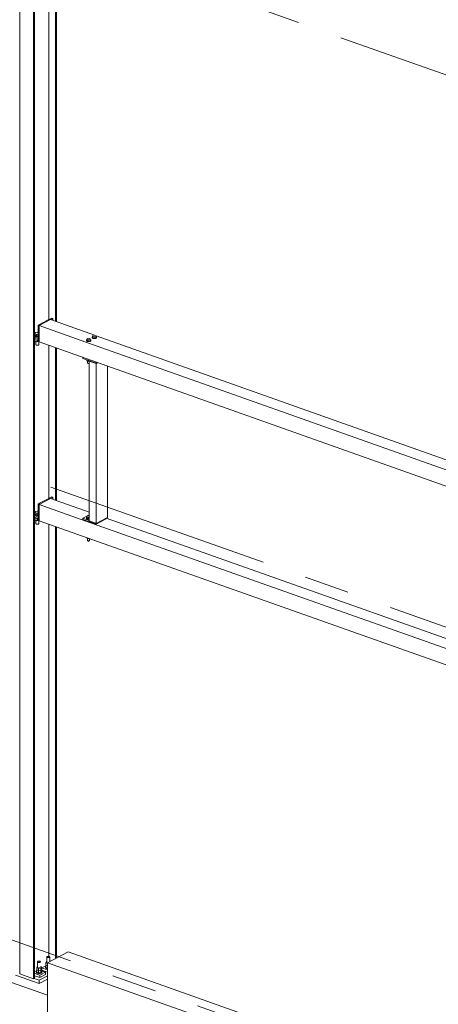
# Model space of a CAD drawing. Header units: millimetres. Extents: x 6879 to 7883, y 14059 to 14709.
# Tile 39 of 85: x 7269 to 7293, y 14229 to 14284. Entities that reach past the tile are written whole.
import ezdxf

# ---------------------------------------------------------------- set-up
doc = ezdxf.new("R2010")
doc.units = ezdxf.units.MM
doc.header["$LTSCALE"] = 10
doc.linetypes.add('MITTE', pattern=[2, 1.25, -0.25, 0.25, -0.25])
doc.layers.add('PS_DIM', color=4, linetype='Continuous', lineweight=13)
doc.layers.add('PS_SOLID', color=7, linetype='Continuous', lineweight=30)

# ---------------------------------------------------------------- blocks, each defined once
blk = doc.blocks.new('uh')
at = {"layer": 'PS_SOLID', "color": 4, "linetype": 'Continuous', "lineweight": 13, "extrusion": (-1.11022e-16, 0.902689, 0.430295)}
for p, q in [((8323.544, 14317.27), (8323.544, 14249.602)), ((8324.316, 14249.328), (8324.316, 14316.997)), ((8324.37, 14284.76), (8324.37, 14317.009)), ((8325.169, 14285.936), (8325.169, 14316.897)), ((8325.533, 14285.833), (8325.533, 14316.723)), ((8325.587, 14285.814), (8325.587, 14316.697)), ((8324.402, 14285.167), (8324.37, 14285.15)), ((8324.563, 14285.251), (8324.509, 14285.223)), ((8324.525, 14284.777), (8324.37, 14284.832)), ((8324.37, 14274.83), (8324.37, 14284.76)), ((8324.37, 14284.76), (8324.525, 14284.705)), ((8324.525, 14284.777), (8324.563, 14284.798)), ((8324.525, 14284.705), (8324.525, 14284.777)), ((8324.525, 14284.705), (8324.563, 14284.725)), ((8325.169, 14276.006), (8325.169, 14284.502)), ((8325.533, 14275.903), (8325.533, 14284.373)), ((8325.587, 14275.884), (8325.587, 14284.353)), ((8324.402, 14275.237), (8324.37, 14275.221)), ((8324.563, 14275.322), (8324.509, 14275.293)), ((8324.525, 14274.848), (8324.37, 14274.903)), ((8324.37, 14249.356), (8324.37, 14274.83)), ((8324.37, 14274.83), (8324.525, 14274.776)), ((8324.525, 14274.848), (8324.563, 14274.868)), ((8324.525, 14274.776), (8324.525, 14274.848)), ((8324.525, 14274.776), (8324.563, 14274.796)), ((8325.169, 14250.573), (8325.169, 14274.572)), ((8325.533, 14250.461), (8325.533, 14274.443)), ((8325.587, 14250.489), (8325.587, 14274.424)), ((8324.999, 14250.057), (8324.777, 14249.941)), ((8323.312, 14249.537), (8324.624, 14249.072)), ((8323.544, 14249.602), (8324.316, 14249.328)), ((8324.491, 14249.792), (8324.37, 14249.729)), ((8324.449, 14249.612), (8324.37, 14249.64)), ((8324.37, 14249.504), (8324.654, 14249.403)), ((8324.654, 14249.539), (8324.449, 14249.612)), ((8325.088, 14249.495), (8324.624, 14249.252)), ((8324.654, 14249.539), (8324.972, 14249.705)), ((8324.654, 14249.403), (8324.972, 14249.57)), ((8324.654, 14249.403), (8324.654, 14249.539)), ((8324.75, 14249.875), (8324.777, 14249.889)), ((8324.972, 14249.705), (8324.75, 14249.784)), ((8324.958, 14249.877), (8324.777, 14249.941)), ((8324.777, 14249.941), (8324.777, 14249.806)), ((8324.777, 14249.806), (8325.088, 14249.696)), ((8325.088, 14249.831), (8324.958, 14249.877)), ((8324.972, 14249.57), (8324.972, 14249.705)), ((8324.316, 14249.328), (8324.37, 14249.356)), ((8324.354, 14249.348), (8324.624, 14249.252)), ((8324.624, 14249.072), (8325.088, 14249.314)), ((8324.624, 14249.252), (8324.624, 14249.072))]:
    blk.add_line(p, q, dxfattribs=at)
at = {"layer": 'PS_SOLID', "color": 94, "linetype": 'Continuous', "lineweight": 13, "extrusion": (-1.11022e-16, 0.902689, 0.430295)}
for p, q in [((8324.651, 14285.665), (8324.563, 14285.619)), ((8324.625, 14285.597), (8324.563, 14285.619)), ((8324.563, 14285.619), (8324.563, 14284.716)), ((8324.625, 14285.597), (8325.261, 14285.929)), ((8324.625, 14285.597), (8327.22, 14284.678)), ((8324.625, 14285.462), (8324.625, 14285.597)), ((8325.096, 14285.897), (8324.651, 14285.665)), ((8325.326, 14286.018), (8325.096, 14285.897)), ((8325.261, 14285.929), (8325.388, 14285.996)), ((8327.703, 14285.064), (8325.261, 14285.929)), ((8325.388, 14285.996), (8325.326, 14286.018)), ((8325.388, 14285.884), (8325.388, 14285.996)), ((8324.398, 14285.156), (8324.37, 14285.141)), ((8324.37, 14284.968), (8324.378, 14284.966)), ((8324.381, 14285.098), (8324.375, 14285.08)), ((8324.375, 14285.08), (8324.38, 14285.063)), ((8324.375, 14285.08), (8324.375, 14285.053)), ((8324.375, 14285.053), (8324.38, 14285.036)), ((8324.378, 14284.966), (8324.563, 14284.9)), ((8324.38, 14285.063), (8324.396, 14285.047)), ((8324.38, 14285.036), (8324.396, 14285.02)), ((8324.395, 14285.112), (8324.381, 14285.098)), ((8324.418, 14285.208), (8324.395, 14285.149)), ((8324.395, 14285.149), (8324.502, 14285.111)), ((8324.395, 14285.149), (8324.395, 14285.059)), ((8324.395, 14285.059), (8324.502, 14285.021)), ((8324.396, 14285.047), (8324.422, 14285.033)), ((8324.396, 14285.02), (8324.422, 14285.006)), ((8324.548, 14285.229), (8324.418, 14285.208)), ((8324.422, 14285.033), (8324.455, 14285.023)), ((8324.422, 14285.006), (8324.435, 14285.002)), ((8324.435, 14285.002), (8324.455, 14284.996)), ((8324.455, 14285.023), (8324.494, 14285.017)), ((8324.455, 14284.996), (8324.494, 14284.99)), ((8324.494, 14285.017), (8324.534, 14285.016)), ((8324.494, 14284.99), (8324.534, 14284.988)), ((8324.502, 14285.111), (8324.563, 14285.121)), ((8324.502, 14285.111), (8324.502, 14285.021)), ((8324.502, 14285.021), (8324.563, 14285.031)), ((8324.563, 14285.242), (8324.534, 14285.227)), ((8324.534, 14285.016), (8324.563, 14285.018)), ((8324.534, 14284.988), (8324.563, 14284.991)), ((8324.563, 14285.224), (8324.548, 14285.229)), ((8324.625, 14284.875), (8324.625, 14285.462)), ((8327.572, 14284.967), (8327.568, 14284.953)), ((8327.568, 14284.953), (8327.568, 14284.93)), ((8327.568, 14284.953), (8327.572, 14284.939)), ((8327.586, 14284.98), (8327.572, 14284.967)), ((8327.59, 14284.982), (8327.586, 14284.98)), ((8327.608, 14285.049), (8327.59, 14285.005)), ((8327.59, 14285.005), (8327.671, 14284.976)), ((8327.59, 14285.005), (8327.59, 14284.937)), ((8327.705, 14285.064), (8327.608, 14285.049)), ((8327.671, 14284.976), (8327.768, 14284.992)), ((8327.671, 14284.976), (8327.671, 14284.909)), ((8327.785, 14285.036), (8327.705, 14285.064)), ((8327.768, 14284.992), (8327.785, 14285.036)), ((8327.768, 14284.992), (8327.768, 14284.924)), ((8327.768, 14284.924), (8327.785, 14284.968)), ((8327.785, 14284.968), (8327.785, 14285.036)), ((8359.74, 14273.713), (8327.785, 14285.035)), ((8327.798, 14284.973), (8327.785, 14284.982)), ((8327.807, 14284.959), (8327.798, 14284.973)), ((8327.807, 14284.937), (8327.807, 14284.959)), ((8327.807, 14284.945), (8327.807, 14284.959)), ((8324.37, 14284.896), (8324.563, 14284.828)), ((8324.395, 14284.751), (8324.395, 14284.733)), ((8324.395, 14284.733), (8324.453, 14284.713)), ((8324.446, 14284.715), (8324.446, 14284.534)), ((8324.446, 14284.534), (8324.451, 14284.525)), ((8324.451, 14284.525), (8324.463, 14284.517)), ((8324.453, 14284.713), (8324.502, 14284.695)), ((8324.463, 14284.517), (8324.478, 14284.51)), ((8324.478, 14284.51), (8324.498, 14284.506)), ((8324.498, 14284.506), (8324.519, 14284.504)), ((8324.502, 14284.713), (8324.502, 14284.695)), ((8324.502, 14284.695), (8324.585, 14284.709)), ((8324.519, 14284.504), (8324.541, 14284.505)), ((8324.541, 14284.505), (8324.561, 14284.508)), ((8324.561, 14284.508), (8324.579, 14284.513)), ((8324.563, 14284.716), (8324.625, 14284.694)), ((8324.579, 14284.513), (8324.593, 14284.52)), ((8324.593, 14284.52), (8324.602, 14284.529)), ((8324.602, 14284.529), (8324.605, 14284.538)), ((8324.605, 14284.538), (8324.605, 14284.702)), ((8324.625, 14284.694), (8324.625, 14284.875)), ((8324.625, 14284.694), (8361.835, 14271.511)), ((8327.22, 14284.678), (8359.258, 14273.327)), ((8327.255, 14284.801), (8327.25, 14284.787)), ((8327.25, 14284.787), (8327.25, 14284.764)), ((8327.25, 14284.787), (8327.254, 14284.773)), ((8327.25, 14284.764), (8327.254, 14284.75)), ((8327.254, 14284.773), (8327.267, 14284.76)), ((8327.254, 14284.75), (8327.267, 14284.737)), ((8327.268, 14284.814), (8327.255, 14284.801)), ((8327.267, 14284.76), (8327.288, 14284.749)), ((8327.267, 14284.737), (8327.288, 14284.726)), ((8327.273, 14284.816), (8327.268, 14284.814)), ((8327.29, 14284.883), (8327.273, 14284.839)), ((8327.273, 14284.839), (8327.353, 14284.81)), ((8327.273, 14284.839), (8327.273, 14284.771)), ((8327.273, 14284.771), (8327.353, 14284.742)), ((8327.288, 14284.749), (8327.314, 14284.741)), ((8327.288, 14284.726), (8327.298, 14284.723)), ((8327.387, 14284.898), (8327.29, 14284.883)), ((8327.298, 14284.723), (8327.314, 14284.718)), ((8327.314, 14284.741), (8327.345, 14284.736)), ((8327.314, 14284.718), (8327.345, 14284.713)), ((8327.345, 14284.736), (8327.377, 14284.735)), ((8327.345, 14284.713), (8327.377, 14284.712)), ((8327.353, 14284.81), (8327.45, 14284.826)), ((8327.353, 14284.81), (8327.353, 14284.742)), ((8327.353, 14284.742), (8327.45, 14284.758)), ((8327.377, 14284.735), (8327.409, 14284.738)), ((8327.377, 14284.712), (8327.409, 14284.715)), ((8327.467, 14284.87), (8327.387, 14284.898)), ((8327.409, 14284.738), (8327.439, 14284.744)), ((8327.409, 14284.715), (8327.439, 14284.722)), ((8327.439, 14284.744), (8327.463, 14284.754)), ((8327.439, 14284.722), (8327.463, 14284.731)), ((8327.45, 14284.826), (8327.467, 14284.87)), ((8327.45, 14284.826), (8327.45, 14284.758)), ((8327.45, 14284.758), (8327.467, 14284.802)), ((8327.463, 14284.754), (8327.48, 14284.766)), ((8327.463, 14284.731), (8327.48, 14284.743)), ((8327.467, 14284.802), (8327.467, 14284.87)), ((8327.48, 14284.807), (8327.467, 14284.816)), ((8327.489, 14284.793), (8327.48, 14284.807)), ((8327.48, 14284.766), (8327.489, 14284.779)), ((8327.48, 14284.743), (8327.489, 14284.757)), ((8327.489, 14284.771), (8327.489, 14284.793)), ((8327.489, 14284.779), (8327.489, 14284.793)), ((8327.489, 14284.757), (8327.489, 14284.771)), ((8327.568, 14284.93), (8327.572, 14284.916)), ((8327.572, 14284.939), (8327.585, 14284.926)), ((8327.572, 14284.916), (8327.585, 14284.903)), ((8327.585, 14284.926), (8327.605, 14284.915)), ((8327.585, 14284.903), (8327.605, 14284.893)), ((8327.59, 14284.937), (8327.671, 14284.909)), ((8327.605, 14284.915), (8327.632, 14284.907)), ((8327.605, 14284.893), (8327.615, 14284.889)), ((8327.615, 14284.889), (8327.632, 14284.884)), ((8327.632, 14284.907), (8327.663, 14284.902)), ((8327.632, 14284.884), (8327.663, 14284.88)), ((8327.663, 14284.902), (8327.695, 14284.901)), ((8327.663, 14284.88), (8327.695, 14284.879)), ((8327.671, 14284.909), (8327.768, 14284.924)), ((8327.695, 14284.901), (8327.727, 14284.904)), ((8327.695, 14284.879), (8327.727, 14284.881)), ((8327.727, 14284.904), (8327.756, 14284.91)), ((8327.727, 14284.881), (8327.756, 14284.888)), ((8327.756, 14284.91), (8327.78, 14284.92)), ((8327.756, 14284.888), (8327.78, 14284.897)), ((8327.78, 14284.92), (8327.798, 14284.932)), ((8327.78, 14284.897), (8327.798, 14284.909)), ((8327.798, 14284.932), (8327.807, 14284.945)), ((8327.798, 14284.909), (8327.807, 14284.923)), ((8327.807, 14284.923), (8327.807, 14284.937)), ((8327.05, 14283.835), (8327.05, 14283.782)), ((8327.05, 14283.782), (8327.436, 14283.645)), ((8327.273, 14283.703), (8327.273, 14283.648)), ((8327.273, 14283.648), (8327.316, 14283.633)), ((8327.31, 14283.634), (8327.31, 14283.519)), ((8327.31, 14283.519), (8327.315, 14283.513)), ((8327.315, 14283.513), (8327.323, 14283.507)), ((8327.316, 14283.633), (8327.353, 14283.619)), ((8327.323, 14283.507), (8327.335, 14283.502)), ((8327.335, 14283.502), (8327.35, 14283.498)), ((8327.35, 14283.498), (8327.366, 14283.497)), ((8327.353, 14283.675), (8327.353, 14283.619)), ((8327.353, 14283.619), (8327.404, 14283.628)), ((8327.366, 14283.497), (8327.382, 14283.497)), ((8327.382, 14283.497), (8327.397, 14283.5)), ((8327.397, 14283.5), (8327.404, 14283.502)), ((8327.436, 14283.645), (8327.404, 14283.629)), ((8327.404, 14283.629), (8327.404, 14274.755)), ((8327.404, 14283.629), (8327.79, 14283.492)), ((8327.436, 14283.645), (8327.783, 14283.522)), ((8327.46, 14283.631), (8327.467, 14283.634)), ((8327.785, 14283.516), (8327.46, 14283.631)), ((8327.783, 14283.522), (8327.783, 14283.575)), ((8327.783, 14283.522), (8327.844, 14283.554)), ((8327.852, 14283.551), (8327.785, 14283.516)), ((8327.79, 14283.492), (8327.883, 14283.54)), ((8327.79, 14283.492), (8327.79, 14274.618)), ((8328.426, 14274.951), (8328.426, 14283.348)), ((8324.651, 14275.735), (8324.563, 14275.689)), ((8324.625, 14275.668), (8324.563, 14275.689)), ((8324.563, 14275.689), (8324.563, 14274.787)), ((8324.625, 14275.668), (8325.261, 14276)), ((8327.22, 14274.748), (8324.625, 14275.668)), ((8324.625, 14275.532), (8324.625, 14275.668)), ((8325.096, 14275.968), (8324.651, 14275.735)), ((8325.326, 14276.088), (8325.096, 14275.968)), ((8325.261, 14276), (8325.388, 14276.066)), ((8327.404, 14275.24), (8325.261, 14276)), ((8325.388, 14276.066), (8325.326, 14276.088)), ((8325.388, 14275.955), (8325.388, 14276.066)), ((8324.398, 14275.226), (8324.37, 14275.212)), ((8324.381, 14275.168), (8324.375, 14275.151)), ((8324.375, 14275.151), (8324.38, 14275.133)), ((8324.375, 14275.151), (8324.375, 14275.124)), ((8324.375, 14275.124), (8324.38, 14275.106)), ((8324.38, 14275.133), (8324.396, 14275.117)), ((8324.395, 14275.182), (8324.381, 14275.168)), ((8324.418, 14275.279), (8324.395, 14275.22)), ((8324.395, 14275.22), (8324.502, 14275.182)), ((8324.395, 14275.22), (8324.395, 14275.13)), ((8324.395, 14275.13), (8324.502, 14275.092)), ((8324.396, 14275.117), (8324.422, 14275.104)), ((8324.548, 14275.299), (8324.418, 14275.279)), ((8324.502, 14275.182), (8324.563, 14275.192)), ((8324.502, 14275.182), (8324.502, 14275.092)), ((8324.563, 14275.313), (8324.534, 14275.297)), ((8324.563, 14275.294), (8324.548, 14275.299)), ((8324.625, 14274.945), (8324.625, 14275.532)), ((8324.37, 14275.039), (8324.378, 14275.036)), ((8324.37, 14274.967), (8324.563, 14274.898)), ((8324.378, 14275.036), (8324.563, 14274.97)), ((8324.38, 14275.106), (8324.396, 14275.09)), ((8324.395, 14274.821), (8324.395, 14274.804)), ((8324.395, 14274.804), (8324.453, 14274.783)), ((8324.396, 14275.09), (8324.422, 14275.076)), ((8324.422, 14275.104), (8324.455, 14275.093)), ((8324.422, 14275.076), (8324.435, 14275.072)), ((8324.435, 14275.072), (8324.455, 14275.066)), ((8324.446, 14274.786), (8324.446, 14274.604)), ((8324.446, 14274.604), (8324.451, 14274.595)), ((8324.451, 14274.595), (8324.463, 14274.587)), ((8324.453, 14274.783), (8324.502, 14274.766)), ((8324.455, 14275.093), (8324.494, 14275.087)), ((8324.455, 14275.066), (8324.494, 14275.06)), ((8324.463, 14274.587), (8324.478, 14274.581)), ((8324.478, 14274.581), (8324.498, 14274.576)), ((8324.494, 14275.087), (8324.534, 14275.086)), ((8324.494, 14275.06), (8324.534, 14275.059)), ((8324.498, 14274.576), (8324.519, 14274.574)), ((8324.502, 14275.092), (8324.563, 14275.101)), ((8324.502, 14274.784), (8324.502, 14274.766)), ((8324.502, 14274.766), (8324.585, 14274.779)), ((8324.519, 14274.574), (8324.541, 14274.575)), ((8324.534, 14275.086), (8324.563, 14275.089)), ((8324.534, 14275.059), (8324.563, 14275.061)), ((8324.541, 14274.575), (8324.561, 14274.578)), ((8324.561, 14274.578), (8324.579, 14274.584)), ((8324.563, 14274.787), (8324.625, 14274.765)), ((8324.579, 14274.584), (8324.593, 14274.591)), ((8324.593, 14274.591), (8324.602, 14274.599)), ((8324.602, 14274.599), (8324.605, 14274.609)), ((8324.605, 14274.609), (8324.605, 14274.772)), ((8324.625, 14274.765), (8324.625, 14274.945)), ((8324.625, 14274.765), (8361.835, 14261.582)), ((8327.404, 14275.094), (8327.05, 14274.909)), ((8327.252, 14274.837), (8327.05, 14274.909)), ((8327.05, 14274.909), (8327.05, 14274.836)), ((8327.05, 14274.836), (8327.783, 14274.576)), ((8359.258, 14263.397), (8327.22, 14274.748)), ((8327.255, 14274.943), (8327.25, 14274.929)), ((8327.25, 14274.929), (8327.254, 14274.916)), ((8327.25, 14274.929), (8327.25, 14274.907)), ((8327.25, 14274.907), (8327.254, 14274.893)), ((8327.404, 14274.783), (8327.252, 14274.837)), ((8327.254, 14274.916), (8327.267, 14274.903)), ((8327.254, 14274.893), (8327.267, 14274.88)), ((8327.268, 14274.956), (8327.255, 14274.943)), ((8327.267, 14274.903), (8327.288, 14274.892)), ((8327.267, 14274.88), (8327.288, 14274.869)), ((8327.273, 14274.959), (8327.268, 14274.956)), ((8327.29, 14275.025), (8327.273, 14274.981)), ((8327.273, 14274.981), (8327.353, 14274.953)), ((8327.273, 14274.981), (8327.273, 14274.913)), ((8327.273, 14274.913), (8327.353, 14274.885)), ((8327.288, 14274.892), (8327.314, 14274.883)), ((8327.288, 14274.869), (8327.298, 14274.866)), ((8327.387, 14275.041), (8327.29, 14275.025)), ((8327.298, 14274.866), (8327.314, 14274.861)), ((8327.314, 14274.883), (8327.345, 14274.879)), ((8327.314, 14274.861), (8327.345, 14274.856)), ((8327.345, 14274.879), (8327.377, 14274.878)), ((8327.345, 14274.856), (8327.377, 14274.855)), ((8327.353, 14274.953), (8327.404, 14274.961)), ((8327.353, 14274.953), (8327.353, 14274.885)), ((8327.353, 14274.885), (8327.404, 14274.893)), ((8327.377, 14274.878), (8327.404, 14274.88)), ((8327.377, 14274.855), (8327.404, 14274.857)), ((8327.404, 14275.035), (8327.387, 14275.041)), ((8327.404, 14274.755), (8327.759, 14274.629)), ((8327.759, 14274.629), (8327.79, 14274.618)), ((8327.783, 14274.576), (8328.355, 14274.875)), ((8327.783, 14274.576), (8327.783, 14274.621)), ((8327.79, 14274.618), (8328.426, 14274.951)), ((8328.355, 14274.875), (8328.355, 14274.914)), ((8358.67, 14264.163), (8328.355, 14274.903)), ((8327.273, 14273.827), (8327.273, 14273.8)), ((8327.273, 14273.8), (8327.316, 14273.784)), ((8327.31, 14273.786), (8327.31, 14273.662)), ((8327.31, 14273.662), (8327.315, 14273.655)), ((8327.315, 14273.655), (8327.323, 14273.649)), ((8327.316, 14273.784), (8327.353, 14273.771)), ((8327.323, 14273.649), (8327.335, 14273.644)), ((8327.335, 14273.644), (8327.35, 14273.641)), ((8327.35, 14273.641), (8327.366, 14273.64)), ((8327.353, 14273.798), (8327.353, 14273.771)), ((8327.353, 14273.771), (8327.406, 14273.78)), ((8327.366, 14273.64), (8327.382, 14273.64)), ((8327.382, 14273.64), (8327.397, 14273.642)), ((8327.397, 14273.642), (8327.411, 14273.646)), ((8327.411, 14273.646), (8327.421, 14273.652)), ((8327.421, 14273.652), (8327.428, 14273.658)), ((8327.428, 14273.658), (8327.43, 14273.665)), ((8327.43, 14273.665), (8327.43, 14273.771))]:
    blk.add_line(p, q, dxfattribs=at)
at = {"layer": 'PS_SOLID', "color": 1, "linetype": 'Continuous', "lineweight": 13, "extrusion": (-1.11022e-16, 0.902689, 0.430295)}
for p, q in [((8325.052, 14250.552), (8325.049, 14250.546)), ((8325.049, 14250.539), (8325.049, 14250.546)), ((8325.049, 14250.546), (8325.049, 14250.237)), ((8325.053, 14250.532), (8325.049, 14250.539)), ((8325.058, 14250.559), (8325.052, 14250.552)), ((8325.06, 14250.525), (8325.053, 14250.532)), ((8325.067, 14250.565), (8325.058, 14250.559)), ((8325.069, 14250.52), (8325.06, 14250.525)), ((8325.079, 14250.57), (8325.067, 14250.565)), ((8325.081, 14250.515), (8325.069, 14250.52)), ((8325.092, 14250.573), (8325.079, 14250.57)), ((8325.095, 14250.512), (8325.081, 14250.515)), ((8325.107, 14250.576), (8325.092, 14250.573)), ((8325.11, 14250.509), (8325.095, 14250.512)), ((8325.123, 14250.577), (8325.107, 14250.576)), ((8325.139, 14250.577), (8325.123, 14250.577)), ((8325.155, 14250.575), (8325.139, 14250.577)), ((8325.158, 14250.511), (8325.143, 14250.509)), ((8325.17, 14250.572), (8325.155, 14250.575)), ((8325.172, 14250.514), (8325.158, 14250.511)), ((8325.183, 14250.568), (8325.17, 14250.572)), ((8325.185, 14250.518), (8325.172, 14250.514)), ((8325.193, 14250.563), (8325.183, 14250.568)), ((8325.195, 14250.524), (8325.185, 14250.518)), ((8325.202, 14250.557), (8325.193, 14250.563)), ((8325.203, 14250.53), (8325.195, 14250.524)), ((8325.207, 14250.55), (8325.202, 14250.557)), ((8325.207, 14250.537), (8325.203, 14250.53)), ((8325.209, 14250.543), (8325.207, 14250.55)), ((8325.209, 14250.543), (8325.207, 14250.537)), ((8325.209, 14250.291), (8325.209, 14250.543)), ((8324.513, 14250.01), (8324.491, 14249.951)), ((8324.541, 14250.014), (8324.513, 14250.01)), ((8324.541, 14250.28), (8324.543, 14250.287)), ((8324.541, 14250.273), (8324.541, 14250.28)), ((8324.541, 14250.28), (8324.541, 14249.971)), ((8324.544, 14250.266), (8324.541, 14250.273)), ((8324.543, 14250.287), (8324.55, 14250.293)), ((8324.551, 14250.26), (8324.544, 14250.266)), ((8324.55, 14250.293), (8324.559, 14250.299)), ((8324.561, 14250.254), (8324.551, 14250.26)), ((8324.559, 14250.299), (8324.57, 14250.304)), ((8324.573, 14250.249), (8324.561, 14250.254)), ((8324.57, 14250.304), (8324.584, 14250.308)), ((8324.587, 14250.246), (8324.573, 14250.249)), ((8324.584, 14250.308), (8324.599, 14250.31)), ((8324.602, 14250.244), (8324.587, 14250.246)), ((8324.599, 14250.31), (8324.615, 14250.311)), ((8324.618, 14250.243), (8324.602, 14250.244)), ((8324.615, 14250.311), (8324.631, 14250.311)), ((8324.634, 14250.243), (8324.618, 14250.243)), ((8324.631, 14250.311), (8324.646, 14250.31)), ((8324.65, 14250.245), (8324.634, 14250.243)), ((8324.646, 14250.31), (8324.661, 14250.307)), ((8324.664, 14250.248), (8324.65, 14250.245)), ((8324.661, 14250.307), (8324.674, 14250.302)), ((8324.677, 14250.253), (8324.664, 14250.248)), ((8324.674, 14250.302), (8324.685, 14250.297)), ((8324.687, 14250.258), (8324.677, 14250.253)), ((8324.685, 14250.297), (8324.693, 14250.291)), ((8324.694, 14250.264), (8324.687, 14250.258)), ((8324.693, 14250.291), (8324.698, 14250.285)), ((8324.699, 14250.271), (8324.694, 14250.264)), ((8324.698, 14250.285), (8324.7, 14250.278)), ((8324.7, 14250.278), (8324.699, 14250.271)), ((8324.75, 14249.993), (8324.7, 14250.01)), ((8324.727, 14249.934), (8324.75, 14249.993)), ((8324.75, 14249.866), (8324.75, 14249.993)), ((8324.985, 14250.001), (8324.979, 14249.983)), ((8324.984, 14249.966), (8324.979, 14249.983)), ((8324.979, 14249.983), (8324.979, 14249.956)), ((8325, 14249.95), (8324.984, 14249.966)), ((8324.999, 14250.015), (8324.985, 14250.001)), ((8325.022, 14250.276), (8324.999, 14250.217)), ((8324.999, 14250.217), (8325.048, 14250.199)), ((8324.999, 14250.217), (8324.999, 14250.089)), ((8324.999, 14250.089), (8325.048, 14250.072)), ((8324.999, 14250.089), (8324.999, 14249.962)), ((8325.049, 14250.28), (8325.022, 14250.276)), ((8325.048, 14250.199), (8325.088, 14250.185)), ((8325.048, 14250.072), (8325.088, 14250.058)), ((8325.126, 14250.508), (8325.11, 14250.509)), ((8325.143, 14250.509), (8325.126, 14250.508)), ((8324.476, 14249.735), (8324.47, 14249.718)), ((8324.47, 14249.718), (8324.47, 14249.691)), ((8324.476, 14249.7), (8324.47, 14249.718)), ((8324.47, 14249.691), (8324.476, 14249.673)), ((8324.491, 14249.749), (8324.476, 14249.735)), ((8324.492, 14249.684), (8324.476, 14249.7)), ((8324.476, 14249.673), (8324.492, 14249.657)), ((8324.491, 14249.951), (8324.54, 14249.934)), ((8324.491, 14249.951), (8324.491, 14249.824)), ((8324.491, 14249.824), (8324.54, 14249.806)), ((8324.491, 14249.824), (8324.491, 14249.696)), ((8324.491, 14249.696), (8324.597, 14249.659)), ((8324.517, 14249.67), (8324.492, 14249.684)), ((8324.492, 14249.657), (8324.517, 14249.643)), ((8324.55, 14249.66), (8324.517, 14249.67)), ((8324.517, 14249.643), (8324.55, 14249.633)), ((8324.54, 14249.934), (8324.597, 14249.913)), ((8324.54, 14249.806), (8324.597, 14249.786)), ((8324.589, 14249.654), (8324.55, 14249.66)), ((8324.55, 14249.633), (8324.589, 14249.627)), ((8324.604, 14249.938), (8324.583, 14249.941)), ((8324.63, 14249.653), (8324.589, 14249.654)), ((8324.589, 14249.627), (8324.63, 14249.626)), ((8324.597, 14249.913), (8324.727, 14249.934)), ((8324.597, 14249.913), (8324.597, 14249.786)), ((8324.597, 14249.786), (8324.727, 14249.807)), ((8324.597, 14249.786), (8324.597, 14249.659)), ((8324.597, 14249.659), (8324.727, 14249.679)), ((8324.625, 14249.938), (8324.604, 14249.938)), ((8324.67, 14249.656), (8324.63, 14249.653)), ((8324.63, 14249.626), (8324.67, 14249.629)), ((8324.666, 14249.944), (8324.647, 14249.939)), ((8324.706, 14249.664), (8324.67, 14249.656)), ((8324.67, 14249.629), (8324.706, 14249.637)), ((8324.736, 14249.676), (8324.706, 14249.664)), ((8324.706, 14249.637), (8324.736, 14249.649)), ((8324.727, 14249.934), (8324.727, 14249.807)), ((8324.727, 14249.807), (8324.75, 14249.866)), ((8324.727, 14249.807), (8324.727, 14249.679)), ((8324.727, 14249.679), (8324.75, 14249.738)), ((8324.757, 14249.691), (8324.736, 14249.676)), ((8324.736, 14249.649), (8324.757, 14249.664)), ((8324.75, 14249.738), (8324.75, 14249.866)), ((8324.758, 14249.743), (8324.75, 14249.749)), ((8324.769, 14249.708), (8324.757, 14249.691)), ((8324.757, 14249.664), (8324.769, 14249.681)), ((8324.769, 14249.726), (8324.758, 14249.743)), ((8324.769, 14249.699), (8324.769, 14249.726)), ((8324.769, 14249.726), (8324.769, 14249.708)), ((8324.769, 14249.681), (8324.769, 14249.699)), ((8324.979, 14249.956), (8324.984, 14249.939)), ((8324.984, 14249.939), (8325, 14249.923)), ((8324.999, 14249.962), (8325.088, 14249.931)), ((8325.026, 14249.936), (8325, 14249.95)), ((8325, 14249.923), (8325.026, 14249.909)), ((8325.059, 14249.926), (8325.026, 14249.936)), ((8325.026, 14249.909), (8325.059, 14249.899)), ((8325.088, 14249.921), (8325.059, 14249.926)), ((8325.059, 14249.899), (8325.088, 14249.894))]:
    blk.add_line(p, q, dxfattribs=at)
at = {"layer": 'PS_SOLID', "color": 7, "linetype": 'Continuous', "lineweight": 13, "extrusion": (-1.11022e-16, 0.902689, 0.430295)}
for p, q in [((8326.232, 14250.826), (8325.088, 14250.228)), ((8362.144, 14238.103), (8326.232, 14250.826)), ((8325.088, 14250.228), (8361.372, 14237.373)), ((8325.088, 14250.228), (8325.088, 14231.723)), ((8322.772, 14249.243), (8325.088, 14248.423))]:
    blk.add_line(p, q, dxfattribs=at)
blk = doc.blocks.new('iuhfg')
at = {"color": 5, "linetype": 'MITTE'}
for p, q in [((9466.282, 14257.337, -205.438), (9311.883, 14312.038, -320.194)), ((9431.322, 14239.066, -167.111), (9276.923, 14293.768, -281.866)), ((9401.765, 14223.62, -134.706), (9247.366, 14278.322, -249.462))]:
    blk.add_line(p, q, dxfattribs=at)

msp = doc.modelspace()

# ---------------------------------------------------------------- block references
at = {"layer": 'PS_DIM'}
for name, p in [('uh', (-1054.126, -19.005)), ('iuhfg', (-2054.126, -19.005))]:
    msp.add_blockref(name, p, dxfattribs=at)

doc.saveas('drawing.dxf')
